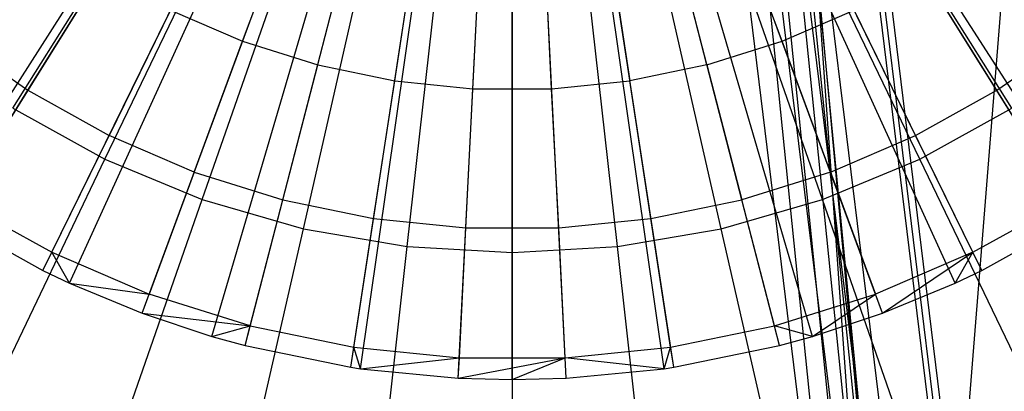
# Model space of a CAD drawing. Extents: x 0.2 to 44.2, y -21.9 to 24.
# Tile 194 of 239: x 37.134 to 39.213, y 1.475 to 2.258. Entities that reach past the tile are written whole.
import ezdxf

# ---------------------------------------------------------------- set-up
doc = ezdxf.new("R2010")
doc.units = 0
doc.header["$LTSCALE"] = 2.54
doc.layers.get('0').update_dxf_attribs({"color": 13, "linetype": 'CONTINUOUS'})

# ---------------------------------------------------------------- blocks, each defined once
blk = doc.blocks.new('GRUPUJ_2')
at = {"color": 0}
for p, q in [((32.9863, 20.0706, 7.0499), (33.9811, 21.6185, 7.5999)), ((32.9863, 20.0706, 7.0499), (33.9811, 21.6185, 7.5999)), ((33.0126, 20.054, 7.0499), (33.9859, 21.6155, 7.5999)), ((33.0126, 20.054, 7.0499), (33.9859, 21.6155, 7.5999)), ((35.393, 20.054, 7.0499), (34.4197, 21.6155, 7.5999)), ((35.393, 20.054, 7.0499), (34.4197, 21.6155, 7.5999)), ((35.4192, 20.0706, 7.0499), (34.4244, 21.6185, 7.5999)), ((35.4192, 20.0706, 7.0499), (34.4244, 21.6185, 7.5999)), ((33.2119, 19.9434, 7.0499), (34.0222, 21.5953, 7.5999)), ((33.2119, 19.9434, 7.0499), (34.0222, 21.5953, 7.5999)), ((35.1937, 19.9434, 7.0499), (34.3833, 21.5953, 7.5999)), ((35.1937, 19.9434, 7.0499), (34.3833, 21.5953, 7.5999)), ((33.2681, 19.9168, 7.0499), (34.0325, 21.5905, 7.5999)), ((33.2681, 19.9168, 7.0499), (34.0325, 21.5905, 7.5999)), ((33.4213, 19.8535, 7.0499), (34.0604, 21.579, 7.5999)), ((33.4213, 19.8535, 7.0499), (34.0604, 21.579, 7.5999)), ((34.9842, 19.8535, 7.0499), (34.3452, 21.579, 7.5999)), ((34.9842, 19.8535, 7.0499), (34.3452, 21.579, 7.5999)), ((35.1375, 19.9168, 7.0499), (34.3731, 21.5905, 7.5999)), ((35.1375, 19.9168, 7.0499), (34.3731, 21.5905, 7.5999)), ((33.5689, 19.8046, 7.0499), (34.0873, 21.57, 7.5999)), ((33.5689, 19.8046, 7.0499), (34.0873, 21.57, 7.5999)), ((33.6388, 19.7853, 7.0499), (34.1, 21.5665, 7.5999)), ((33.6388, 19.7853, 7.0499), (34.1, 21.5665, 7.5999)), ((33.8621, 19.7394, 7.0499), (34.1407, 21.5582, 7.5999)), ((33.8621, 19.7394, 7.0499), (34.1407, 21.5582, 7.5999)), ((33.8826, 19.7363, 7.0499), (34.1444, 21.5576, 7.5999)), ((33.8826, 19.7363, 7.0499), (34.1444, 21.5576, 7.5999)), ((34.0888, 19.7163, 7.0499), (34.182, 21.554, 7.5999)), ((34.0888, 19.7163, 7.0499), (34.182, 21.554, 7.5999)), ((34.2028, 19.7134, 7.0499), (34.2028, 21.5534, 7.5999)), ((34.2028, 19.7134, 7.0499), (34.2028, 21.5534, 7.5999)), ((34.3167, 19.7163, 7.0499), (34.2236, 21.554, 7.5999)), ((34.3167, 19.7163, 7.0499), (34.2236, 21.554, 7.5999)), ((34.523, 19.7363, 7.0499), (34.2611, 21.5576, 7.5999)), ((34.523, 19.7363, 7.0499), (34.2611, 21.5576, 7.5999)), ((34.5435, 19.7394, 7.0499), (34.2649, 21.5582, 7.5999)), ((34.5435, 19.7394, 7.0499), (34.2649, 21.5582, 7.5999)), ((34.7668, 19.7853, 7.0499), (34.3056, 21.5665, 7.5999)), ((34.7668, 19.7853, 7.0499), (34.3056, 21.5665, 7.5999)), ((34.8367, 19.8046, 7.0499), (34.3183, 21.57, 7.5999)), ((34.8367, 19.8046, 7.0499), (34.3183, 21.57, 7.5999)), ((33.6336, 20.4266, 7.3017), (33.7374, 20.7068, 7.3986)), ((33.6336, 20.4266, 7.3017), (33.7374, 20.7068, 7.3986)), ((34.772, 20.4266, 7.3017), (34.6682, 20.7068, 7.3986)), ((34.772, 20.4266, 7.3017), (34.6682, 20.7068, 7.3986)), ((33.792, 20.3769, 7.3017), (33.8669, 20.6662, 7.3986)), ((33.792, 20.3769, 7.3017), (33.8669, 20.6662, 7.3986)), ((34.6136, 20.3769, 7.3017), (34.5387, 20.6662, 7.3986)), ((34.6136, 20.3769, 7.3017), (34.5387, 20.6662, 7.3986)), ((33.9546, 20.3435, 7.3017), (33.9999, 20.6389, 7.3986)), ((33.9546, 20.3435, 7.3017), (33.9999, 20.6389, 7.3986)), ((34.4057, 20.6389, 7.3986), (34.451, 20.3435, 7.3017)), ((34.4057, 20.6389, 7.3986), (34.451, 20.3435, 7.3017)), ((34.1198, 20.3267, 7.3017), (34.1349, 20.6251, 7.3986)), ((34.1198, 20.3267, 7.3017), (34.1349, 20.6251, 7.3986)), ((34.2858, 20.3267, 7.3017), (34.2707, 20.6251, 7.3986)), ((34.2858, 20.3267, 7.3017), (34.2707, 20.6251, 7.3986)), ((33.1805, 20.3233, 7.19), (33.3359, 20.5726, 7.3017)), ((33.1805, 20.3233, 7.19), (33.3359, 20.5726, 7.3017)), ((35.2251, 20.3233, 7.19), (35.0697, 20.5726, 7.3017)), ((35.2251, 20.3233, 7.19), (35.0697, 20.5726, 7.3017)), ((33.481, 20.4921, 7.3017), (33.3517, 20.2283, 7.19)), ((33.481, 20.4921, 7.3017), (33.3517, 20.2283, 7.19)), ((33.481, 20.4921, 7.3017), (33.6336, 20.4266, 7.3017)), ((33.481, 20.4921, 7.3017), (33.6336, 20.4266, 7.3017)), ((34.772, 20.4266, 7.3017), (34.9245, 20.4921, 7.3017)), ((34.772, 20.4266, 7.3017), (34.9245, 20.4921, 7.3017)), ((35.0539, 20.2283, 7.19), (34.9245, 20.4921, 7.3017)), ((35.0539, 20.2283, 7.19), (34.9245, 20.4921, 7.3017)), ((33.0198, 20.4352, 7.19), (33.1805, 20.3233, 7.19)), ((33.0198, 20.4352, 7.19), (33.1805, 20.3233, 7.19)), ((35.2251, 20.3233, 7.19), (35.3858, 20.4352, 7.19)), ((35.2251, 20.3233, 7.19), (35.3858, 20.4352, 7.19)), ((33.5316, 20.1511, 7.19), (33.6336, 20.4266, 7.3017)), ((33.5316, 20.1511, 7.19), (33.6336, 20.4266, 7.3017)), ((33.6336, 20.4266, 7.3017), (33.792, 20.3769, 7.3017)), ((33.6336, 20.4266, 7.3017), (33.792, 20.3769, 7.3017)), ((34.6136, 20.3769, 7.3017), (34.772, 20.4266, 7.3017)), ((34.6136, 20.3769, 7.3017), (34.772, 20.4266, 7.3017)), ((34.874, 20.1511, 7.19), (34.772, 20.4266, 7.3017)), ((34.874, 20.1511, 7.19), (34.772, 20.4266, 7.3017)), ((33.7184, 20.0925, 7.19), (33.792, 20.3769, 7.3017)), ((33.7184, 20.0925, 7.19), (33.792, 20.3769, 7.3017)), ((33.792, 20.3769, 7.3017), (33.9546, 20.3435, 7.3017)), ((33.792, 20.3769, 7.3017), (33.9546, 20.3435, 7.3017)), ((34.6136, 20.3769, 7.3017), (34.451, 20.3435, 7.3017)), ((34.6136, 20.3769, 7.3017), (34.451, 20.3435, 7.3017)), ((34.6136, 20.3769, 7.3017), (34.6872, 20.0925, 7.19)), ((34.6136, 20.3769, 7.3017), (34.6872, 20.0925, 7.19)), ((33.9101, 20.0531, 7.19), (33.9546, 20.3435, 7.3017)), ((33.9101, 20.0531, 7.19), (33.9546, 20.3435, 7.3017)), ((33.9546, 20.3435, 7.3017), (34.1198, 20.3267, 7.3017)), ((33.9546, 20.3435, 7.3017), (34.1198, 20.3267, 7.3017)), ((34.1049, 20.0333, 7.19), (34.1198, 20.3267, 7.3017)), ((34.1049, 20.0333, 7.19), (34.1198, 20.3267, 7.3017)), ((34.1198, 20.3267, 7.3017), (34.2858, 20.3267, 7.3017)), ((34.1198, 20.3267, 7.3017), (34.2858, 20.3267, 7.3017)), ((34.2858, 20.3267, 7.3017), (34.451, 20.3435, 7.3017)), ((34.2858, 20.3267, 7.3017), (34.451, 20.3435, 7.3017)), ((34.3007, 20.0333, 7.19), (34.2858, 20.3267, 7.3017)), ((34.3007, 20.0333, 7.19), (34.2858, 20.3267, 7.3017)), ((34.4954, 20.0531, 7.19), (34.451, 20.3435, 7.3017)), ((34.4954, 20.0531, 7.19), (34.451, 20.3435, 7.3017)), ((33.0353, 20.0904, 7.07), (33.1805, 20.3233, 7.19)), ((33.0353, 20.0904, 7.07), (33.1805, 20.3233, 7.19)), ((33.1805, 20.3233, 7.19), (33.3517, 20.2283, 7.19)), ((33.1805, 20.3233, 7.19), (33.3517, 20.2283, 7.19)), ((35.0539, 20.2283, 7.19), (35.2251, 20.3233, 7.19)), ((35.0539, 20.2283, 7.19), (35.2251, 20.3233, 7.19)), ((35.3702, 20.0904, 7.07), (35.2251, 20.3233, 7.19)), ((35.3702, 20.0904, 7.07), (35.2251, 20.3233, 7.19)), ((33.2308, 19.9819, 7.07), (33.3517, 20.2283, 7.19)), ((33.2308, 19.9819, 7.07), (33.3517, 20.2283, 7.19)), ((33.5316, 20.1511, 7.19), (33.3517, 20.2283, 7.19)), ((33.5316, 20.1511, 7.19), (33.3517, 20.2283, 7.19)), ((34.874, 20.1511, 7.19), (35.0539, 20.2283, 7.19)), ((34.874, 20.1511, 7.19), (35.0539, 20.2283, 7.19)), ((35.1748, 19.9819, 7.07), (35.0539, 20.2283, 7.19)), ((35.1748, 19.9819, 7.07), (35.0539, 20.2283, 7.19)), ((33.5316, 20.1511, 7.19), (33.4363, 19.8938, 7.07)), ((33.5316, 20.1511, 7.19), (33.4363, 19.8938, 7.07)), ((33.5316, 20.1511, 7.19), (33.7184, 20.0925, 7.19)), ((33.5316, 20.1511, 7.19), (33.7184, 20.0925, 7.19)), ((34.874, 20.1511, 7.19), (34.6872, 20.0925, 7.19)), ((34.874, 20.1511, 7.19), (34.6872, 20.0925, 7.19)), ((34.874, 20.1511, 7.19), (34.9693, 19.8938, 7.07)), ((34.874, 20.1511, 7.19), (34.9693, 19.8938, 7.07)), ((33.0353, 20.0904, 7.07), (33.2308, 19.9819, 7.07)), ((33.0353, 20.0904, 7.07), (33.2308, 19.9819, 7.07)), ((33.6496, 19.8268, 7.07), (33.7184, 20.0925, 7.19)), ((33.6496, 19.8268, 7.07), (33.7184, 20.0925, 7.19)), ((33.7184, 20.0925, 7.19), (33.9101, 20.0531, 7.19)), ((33.7184, 20.0925, 7.19), (33.9101, 20.0531, 7.19)), ((34.4954, 20.0531, 7.19), (34.6872, 20.0925, 7.19)), ((34.4954, 20.0531, 7.19), (34.6872, 20.0925, 7.19)), ((34.756, 19.8268, 7.07), (34.6872, 20.0925, 7.19)), ((34.756, 19.8268, 7.07), (34.6872, 20.0925, 7.19)), ((35.1748, 19.9819, 7.07), (35.3702, 20.0904, 7.07)), ((35.1748, 19.9819, 7.07), (35.3702, 20.0904, 7.07)), ((33.0126, 20.054, 7.0499), (33.2119, 19.9434, 7.0499)), ((33.0126, 20.054, 7.0499), (33.2119, 19.9434, 7.0499)), ((33.8686, 19.7818, 7.07), (33.9101, 20.0531, 7.19)), ((33.8686, 19.7818, 7.07), (33.9101, 20.0531, 7.19)), ((33.9101, 20.0531, 7.19), (34.1049, 20.0333, 7.19)), ((33.9101, 20.0531, 7.19), (34.1049, 20.0333, 7.19)), ((34.091, 19.7592, 7.07), (34.1049, 20.0333, 7.19)), ((34.091, 19.7592, 7.07), (34.1049, 20.0333, 7.19)), ((34.1049, 20.0333, 7.19), (34.3007, 20.0333, 7.19)), ((34.1049, 20.0333, 7.19), (34.3007, 20.0333, 7.19)), ((34.3007, 20.0333, 7.19), (34.4954, 20.0531, 7.19)), ((34.3007, 20.0333, 7.19), (34.4954, 20.0531, 7.19)), ((34.3146, 19.7592, 7.07), (34.3007, 20.0333, 7.19)), ((34.3146, 19.7592, 7.07), (34.3007, 20.0333, 7.19)), ((34.537, 19.7818, 7.07), (34.4954, 20.0531, 7.19)), ((34.537, 19.7818, 7.07), (34.4954, 20.0531, 7.19)), ((35.1937, 19.9434, 7.0499), (35.393, 20.054, 7.0499)), ((35.1937, 19.9434, 7.0499), (35.393, 20.054, 7.0499)), ((33.2119, 19.9434, 7.0499), (33.2308, 19.9819, 7.07)), ((33.2119, 19.9434, 7.0499), (33.2308, 19.9819, 7.07)), ((33.2308, 19.9819, 7.07), (33.4363, 19.8938, 7.07)), ((33.2681, 19.9168, 7.0499), (33.2308, 19.9819, 7.07)), ((33.2681, 19.9168, 7.0499), (33.2308, 19.9819, 7.07)), ((33.2308, 19.9819, 7.07), (33.4363, 19.8938, 7.07)), ((35.1748, 19.9819, 7.07), (34.9693, 19.8938, 7.07)), ((35.1748, 19.9819, 7.07), (34.9693, 19.8938, 7.07)), ((34.9842, 19.8535, 7.0499), (35.1748, 19.9819, 7.07)), ((34.9842, 19.8535, 7.0499), (35.1748, 19.9819, 7.07)), ((35.1375, 19.9168, 7.0499), (35.1748, 19.9819, 7.07)), ((35.1375, 19.9168, 7.0499), (35.1748, 19.9819, 7.07)), ((35.1937, 19.9434, 7.0499), (35.1748, 19.9819, 7.07)), ((35.1937, 19.9434, 7.0499), (35.1748, 19.9819, 7.07)), ((33.2119, 19.9434, 7.0499), (33.2681, 19.9168, 7.0499)), ((33.2119, 19.9434, 7.0499), (33.2681, 19.9168, 7.0499)), ((35.1375, 19.9168, 7.0499), (35.1937, 19.9434, 7.0499)), ((35.1375, 19.9168, 7.0499), (35.1937, 19.9434, 7.0499)), ((33.2681, 19.9168, 7.0499), (33.4363, 19.8938, 7.07)), ((33.2681, 19.9168, 7.0499), (33.4363, 19.8938, 7.07)), ((33.2681, 19.9168, 7.0499), (33.4213, 19.8535, 7.0499)), ((33.2681, 19.9168, 7.0499), (33.4213, 19.8535, 7.0499)), ((34.9842, 19.8535, 7.0499), (35.1375, 19.9168, 7.0499)), ((34.9842, 19.8535, 7.0499), (35.1375, 19.9168, 7.0499)), ((33.4213, 19.8535, 7.0499), (33.4363, 19.8938, 7.07)), ((33.4213, 19.8535, 7.0499), (33.4363, 19.8938, 7.07)), ((33.6496, 19.8268, 7.07), (33.4363, 19.8938, 7.07)), ((33.6496, 19.8268, 7.07), (33.4363, 19.8938, 7.07)), ((34.756, 19.8268, 7.07), (34.9693, 19.8938, 7.07)), ((34.756, 19.8268, 7.07), (34.9693, 19.8938, 7.07)), ((34.8367, 19.8046, 7.0499), (34.9693, 19.8938, 7.07)), ((34.8367, 19.8046, 7.0499), (34.9693, 19.8938, 7.07)), ((34.9842, 19.8535, 7.0499), (34.9693, 19.8938, 7.07)), ((34.9842, 19.8535, 7.0499), (34.9693, 19.8938, 7.07)), ((33.4213, 19.8535, 7.0499), (33.6496, 19.8268, 7.07)), ((33.4213, 19.8535, 7.0499), (33.5689, 19.8046, 7.0499)), ((33.4213, 19.8535, 7.0499), (33.6496, 19.8268, 7.07)), ((33.4213, 19.8535, 7.0499), (33.5689, 19.8046, 7.0499)), ((34.8367, 19.8046, 7.0499), (34.9842, 19.8535, 7.0499)), ((34.8367, 19.8046, 7.0499), (34.9842, 19.8535, 7.0499)), ((33.5689, 19.8046, 7.0499), (33.6496, 19.8268, 7.07)), ((33.5689, 19.8046, 7.0499), (33.6496, 19.8268, 7.07)), ((33.6388, 19.7853, 7.0499), (33.6496, 19.8268, 7.07)), ((33.6388, 19.7853, 7.0499), (33.6496, 19.8268, 7.07)), ((33.6496, 19.8268, 7.07), (33.8686, 19.7818, 7.07)), ((33.6496, 19.8268, 7.07), (33.8686, 19.7818, 7.07)), ((34.537, 19.7818, 7.07), (34.756, 19.8268, 7.07)), ((34.537, 19.7818, 7.07), (34.756, 19.8268, 7.07)), ((34.7668, 19.7853, 7.0499), (34.756, 19.8268, 7.07)), ((34.8367, 19.8046, 7.0499), (34.756, 19.8268, 7.07)), ((34.8367, 19.8046, 7.0499), (34.756, 19.8268, 7.07)), ((34.7668, 19.7853, 7.0499), (34.756, 19.8268, 7.07)), ((33.5689, 19.8046, 7.0499), (33.6388, 19.7853, 7.0499)), ((33.5689, 19.8046, 7.0499), (33.6388, 19.7853, 7.0499)), ((33.6388, 19.7853, 7.0499), (33.8621, 19.7394, 7.0499)), ((33.6388, 19.7853, 7.0499), (33.8621, 19.7394, 7.0499)), ((34.5435, 19.7394, 7.0499), (34.7668, 19.7853, 7.0499)), ((34.5435, 19.7394, 7.0499), (34.7668, 19.7853, 7.0499)), ((34.7668, 19.7853, 7.0499), (34.8367, 19.8046, 7.0499)), ((34.7668, 19.7853, 7.0499), (34.8367, 19.8046, 7.0499)), ((33.8621, 19.7394, 7.0499), (33.8686, 19.7818, 7.07)), ((33.8621, 19.7394, 7.0499), (33.8686, 19.7818, 7.07)), ((33.8826, 19.7363, 7.0499), (33.8686, 19.7818, 7.07)), ((33.8686, 19.7818, 7.07), (34.091, 19.7592, 7.07)), ((33.8686, 19.7818, 7.07), (34.091, 19.7592, 7.07)), ((33.8826, 19.7363, 7.0499), (33.8686, 19.7818, 7.07)), ((34.3146, 19.7592, 7.07), (34.537, 19.7818, 7.07)), ((34.3146, 19.7592, 7.07), (34.537, 19.7818, 7.07)), ((34.523, 19.7363, 7.0499), (34.537, 19.7818, 7.07)), ((34.523, 19.7363, 7.0499), (34.537, 19.7818, 7.07)), ((34.5435, 19.7394, 7.0499), (34.537, 19.7818, 7.07)), ((34.5435, 19.7394, 7.0499), (34.537, 19.7818, 7.07)), ((33.8826, 19.7363, 7.0499), (34.091, 19.7592, 7.07)), ((33.8826, 19.7363, 7.0499), (34.091, 19.7592, 7.07)), ((34.0888, 19.7163, 7.0499), (34.3146, 19.7592, 7.07)), ((34.0888, 19.7163, 7.0499), (34.091, 19.7592, 7.07)), ((34.0888, 19.7163, 7.0499), (34.3146, 19.7592, 7.07)), ((34.0888, 19.7163, 7.0499), (34.091, 19.7592, 7.07)), ((34.091, 19.7592, 7.07), (34.3146, 19.7592, 7.07)), ((34.091, 19.7592, 7.07), (34.3146, 19.7592, 7.07)), ((34.2028, 19.7134, 7.0499), (34.3146, 19.7592, 7.07)), ((34.2028, 19.7134, 7.0499), (34.3146, 19.7592, 7.07)), ((34.523, 19.7363, 7.0499), (34.3146, 19.7592, 7.07)), ((34.3167, 19.7163, 7.0499), (34.3146, 19.7592, 7.07)), ((34.3167, 19.7163, 7.0499), (34.3146, 19.7592, 7.07)), ((34.523, 19.7363, 7.0499), (34.3146, 19.7592, 7.07)), ((33.8621, 19.7394, 7.0499), (33.8826, 19.7363, 7.0499)), ((33.8621, 19.7394, 7.0499), (33.8826, 19.7363, 7.0499)), ((33.8826, 19.7363, 7.0499), (34.0888, 19.7163, 7.0499)), ((33.8826, 19.7363, 7.0499), (34.0888, 19.7163, 7.0499)), ((34.3167, 19.7163, 7.0499), (34.523, 19.7363, 7.0499)), ((34.3167, 19.7163, 7.0499), (34.523, 19.7363, 7.0499)), ((34.523, 19.7363, 7.0499), (34.5435, 19.7394, 7.0499)), ((34.523, 19.7363, 7.0499), (34.5435, 19.7394, 7.0499)), ((34.0888, 19.7163, 7.0499), (34.2028, 19.7134, 7.0499)), ((34.0888, 19.7163, 7.0499), (34.2028, 19.7134, 7.0499)), ((34.2028, 19.7134, 7.0499), (34.3167, 19.7163, 7.0499)), ((34.2028, 19.7134, 7.0499), (34.3167, 19.7163, 7.0499))]:
    blk.add_line(p, q, dxfattribs=at)
blk = doc.blocks.new('KARO-10934_STL')
at = {"color": 0}
for p, q in [((39.2664, 3.0455, 126.2025), (39.1146, 1.1549, 126.1937)), ((39.2664, 3.0455, 126.2025), (39.1146, 1.1549, 126.1937)), ((39.0887, 1.1531, 126.1649), (38.8649, 2.9739, 126.1649)), ((39.0887, 1.1531, 126.1649), (38.8649, 2.9739, 126.1649)), ((38.8751, 2.9757, 126.1818), (39.099, 1.1538, 126.1818)), ((38.8751, 2.9757, 126.1818), (39.099, 1.1538, 126.1818)), ((39.1146, 1.1549, 126.1937), (38.8905, 2.9785, 126.1937)), ((39.1146, 1.1549, 126.1937), (38.8905, 2.9785, 126.1937)), ((38.9865, 1.1462, 125.9865), (38.7641, 2.9559, 125.9865)), ((38.9865, 1.1462, 125.9865), (38.7641, 2.9559, 125.9865)), ((38.6628, 2.9379, 125.8986), (38.8839, 1.1392, 125.8986)), ((38.6628, 2.9379, 125.8986), (38.8839, 1.1392, 125.8986)), ((38.9428, 1.1432, 125.9335), (38.721, 2.9483, 125.9335)), ((38.9428, 1.1432, 125.9335), (38.721, 2.9483, 125.9335)), ((38.5964, 2.926, 125.8858), (38.8166, 1.1346, 125.8858)), ((38.5964, 2.926, 125.8858), (38.8166, 1.1346, 125.8858)), ((38.9347, 0.8494, 124.3288), (38.7628, 2.5396, 124.3288)), ((38.9347, 0.8494, 124.3288), (38.7628, 2.5396, 124.3288)), ((38.9563, 0.8505, 124.3613), (38.7842, 2.5428, 124.3613)), ((38.9563, 0.8505, 124.3613), (38.7842, 2.5428, 124.3613)), ((38.6929, 2.5288, 124.2995), (38.8641, 0.8458, 124.2995)), ((38.6929, 2.5288, 124.2995), (38.8641, 0.8458, 124.2995)), ((38.9023, 0.8478, 124.3072), (38.7308, 2.5346, 124.3072)), ((38.9023, 0.8478, 124.3072), (38.7308, 2.5346, 124.3072)), ((38.9639, 0.8509, 124.3996), (38.8145, 2.3909, 125.9495)), ((38.8145, 2.3909, 125.9495), (38.9855, 0, 125.9495)), ((38.9639, 0.8509, 124.3996), (38.8145, 2.3909, 125.9495)), ((38.9639, 0.8509, 124.3996), (38.8145, 2.3909, 124.3996)), ((38.8145, 2.3909, 125.9495), (38.9855, 0, 125.9495)), ((38.8145, 2.3909, 124.3996), (38.9563, 0.8505, 124.3613)), ((38.9639, 0.8509, 124.3996), (38.8145, 2.3909, 124.3996)), ((38.8145, 2.3909, 124.3996), (38.9563, 0.8505, 124.3613))]:
    blk.add_line(p, q, dxfattribs=at)
blk.add_blockref('GRUPUJ_2', (3.9714, -18.2138, 12.8689), dxfattribs=at)
blk = doc.blocks.new('GRUPUJ_1')
at = {"color": 0}
for p, q in [((36.8977, 24.0119, 18.7694), (37.2417, 24.5593, 18.9556)), ((36.8977, 24.0119, 18.7694), (37.2417, 24.5593, 18.9556)), ((36.8977, 24.0119, 7.4428), (37.2417, 24.5593, 7.2565)), ((36.8977, 24.0119, 7.4428), (37.2417, 24.5593, 7.2565)), ((39.0064, 24.0119, 18.7694), (38.6624, 24.5593, 18.9556)), ((39.0064, 24.0119, 18.7694), (38.6624, 24.5593, 18.9556)), ((39.0064, 24.0119, 7.4428), (38.6624, 24.5593, 7.2565)), ((39.0064, 24.0119, 7.4428), (38.6624, 24.5593, 7.2565)), ((37.0922, 23.9044, 18.7694), (37.3728, 24.4869, 18.9556)), ((37.0922, 23.9044, 18.7694), (37.3728, 24.4869, 18.9556)), ((37.0922, 23.9044, 7.4428), (37.3728, 24.4869, 7.2565)), ((37.0922, 23.9044, 7.4428), (37.3728, 24.4869, 7.2565)), ((38.8119, 23.9044, 18.7694), (38.5313, 24.4869, 18.9556)), ((38.8119, 23.9044, 18.7694), (38.5313, 24.4869, 18.9556)), ((38.8119, 23.9044, 7.4428), (38.5313, 24.4869, 7.2565)), ((38.8119, 23.9044, 7.4428), (38.5313, 24.4869, 7.2565)), ((37.2975, 23.8193, 18.7694), (37.5111, 24.4296, 18.9556)), ((37.2975, 23.8193, 18.7694), (37.5111, 24.4296, 18.9556)), ((37.2975, 23.8193, 7.4428), (37.5111, 24.4296, 7.2565)), ((37.2975, 23.8193, 7.4428), (37.5111, 24.4296, 7.2565)), ((38.6066, 23.8193, 18.7694), (38.393, 24.4296, 18.9556)), ((38.6066, 23.8193, 18.7694), (38.393, 24.4296, 18.9556)), ((38.6066, 23.8193, 7.4428), (38.393, 24.4296, 7.2565)), ((38.6066, 23.8193, 7.4428), (38.393, 24.4296, 7.2565)), ((37.5111, 23.7578, 18.7694), (37.655, 24.3882, 18.9556)), ((37.5111, 23.7578, 18.7694), (37.655, 24.3882, 18.9556)), ((37.5111, 23.7578, 7.4428), (37.655, 24.3882, 7.2565)), ((37.5111, 23.7578, 7.4428), (37.655, 24.3882, 7.2565)), ((38.393, 23.7578, 18.7694), (38.2491, 24.3882, 18.9556)), ((38.393, 23.7578, 18.7694), (38.2491, 24.3882, 18.9556)), ((38.393, 23.7578, 7.4428), (38.2491, 24.3882, 7.2565)), ((38.393, 23.7578, 7.4428), (38.2491, 24.3882, 7.2565)), ((37.7302, 23.7206, 18.7694), (37.8026, 24.3631, 18.9556)), ((37.7302, 23.7206, 18.7694), (37.8026, 24.3631, 18.9556)), ((37.7302, 23.7206, 7.4428), (37.8026, 24.3631, 7.2565)), ((37.7302, 23.7206, 7.4428), (37.8026, 24.3631, 7.2565)), ((38.1739, 23.7206, 18.7694), (38.1015, 24.3631, 18.9556)), ((38.1739, 23.7206, 18.7694), (38.1015, 24.3631, 18.9556)), ((38.1739, 23.7206, 7.4428), (38.1015, 24.3631, 7.2565)), ((38.1739, 23.7206, 7.4428), (38.1015, 24.3631, 7.2565)), ((37.9521, 23.7081, 18.7694), (37.9521, 24.3547, 18.9556)), ((37.9521, 23.7081, 18.7694), (37.9521, 24.3547, 18.9556)), ((37.9521, 23.7081, 7.4428), (37.9521, 24.3547, 7.2565)), ((37.9521, 23.7081, 7.4428), (37.9521, 24.3547, 7.2565)), ((36.8977, 24.0119, 18.7694), (37.0922, 23.9044, 18.7694)), ((36.8977, 24.0119, 18.7694), (37.0922, 23.9044, 18.7694)), ((36.8977, 24.0119, 7.4428), (37.0922, 23.9044, 7.4428)), ((36.8977, 24.0119, 7.4428), (37.0922, 23.9044, 7.4428)), ((38.8119, 23.9044, 18.7694), (39.0064, 24.0119, 18.7694)), ((38.8119, 23.9044, 18.7694), (39.0064, 24.0119, 18.7694)), ((38.8119, 23.9044, 7.4428), (39.0064, 24.0119, 7.4428)), ((38.8119, 23.9044, 7.4428), (39.0064, 24.0119, 7.4428)), ((36.8225, 23.3443, 18.5119), (37.0922, 23.9044, 18.7694)), ((36.8225, 23.3443, 18.5119), (37.0922, 23.9044, 18.7694)), ((36.8225, 23.3443, 7.7003), (37.0922, 23.9044, 7.4428)), ((36.8225, 23.3443, 7.7003), (37.0922, 23.9044, 7.4428)), ((37.0922, 23.9044, 18.7694), (37.2975, 23.8193, 18.7694)), ((37.0922, 23.9044, 18.7694), (37.2975, 23.8193, 18.7694)), ((37.0922, 23.9044, 7.4428), (37.2975, 23.8193, 7.4428)), ((37.0922, 23.9044, 7.4428), (37.2975, 23.8193, 7.4428)), ((38.6066, 23.8193, 18.7694), (38.8119, 23.9044, 18.7694)), ((38.6066, 23.8193, 18.7694), (38.8119, 23.9044, 18.7694)), ((38.6066, 23.8193, 7.4428), (38.8119, 23.9044, 7.4428)), ((38.6066, 23.8193, 7.4428), (38.8119, 23.9044, 7.4428)), ((39.0816, 23.3443, 18.5119), (38.8119, 23.9044, 18.7694)), ((39.0816, 23.3443, 18.5119), (38.8119, 23.9044, 18.7694)), ((39.0816, 23.3443, 7.7003), (38.8119, 23.9044, 7.4428)), ((39.0816, 23.3443, 7.7003), (38.8119, 23.9044, 7.4428)), ((37.0922, 23.2326, 18.5119), (37.2975, 23.8193, 18.7694)), ((37.0922, 23.2326, 18.5119), (37.2975, 23.8193, 18.7694)), ((37.0922, 23.2326, 7.7003), (37.2975, 23.8193, 7.4428)), ((37.0922, 23.2326, 7.7003), (37.2975, 23.8193, 7.4428)), ((37.2975, 23.8193, 18.7694), (37.5111, 23.7578, 18.7694)), ((37.2975, 23.8193, 18.7694), (37.5111, 23.7578, 18.7694)), ((37.2975, 23.8193, 7.4428), (37.5111, 23.7578, 7.4428)), ((37.2975, 23.8193, 7.4428), (37.5111, 23.7578, 7.4428)), ((38.393, 23.7578, 18.7694), (38.6066, 23.8193, 18.7694)), ((38.393, 23.7578, 18.7694), (38.6066, 23.8193, 18.7694)), ((38.393, 23.7578, 7.4428), (38.6066, 23.8193, 7.4428)), ((38.393, 23.7578, 7.4428), (38.6066, 23.8193, 7.4428)), ((38.8119, 23.2326, 18.5119), (38.6066, 23.8193, 18.7694)), ((38.8119, 23.2326, 18.5119), (38.6066, 23.8193, 18.7694)), ((38.8119, 23.2326, 7.7003), (38.6066, 23.8193, 7.4428)), ((38.8119, 23.2326, 7.7003), (38.6066, 23.8193, 7.4428)), ((37.3728, 23.1518, 18.5119), (37.5111, 23.7578, 18.7694)), ((37.3728, 23.1518, 18.5119), (37.5111, 23.7578, 18.7694)), ((37.3728, 23.1518, 7.7003), (37.5111, 23.7578, 7.4428)), ((37.3728, 23.1518, 7.7003), (37.5111, 23.7578, 7.4428)), ((37.5111, 23.7578, 18.7694), (37.7302, 23.7206, 18.7694)), ((37.5111, 23.7578, 18.7694), (37.7302, 23.7206, 18.7694)), ((37.5111, 23.7578, 7.4428), (37.7302, 23.7206, 7.4428)), ((37.5111, 23.7578, 7.4428), (37.7302, 23.7206, 7.4428)), ((38.1739, 23.7206, 18.7694), (38.393, 23.7578, 18.7694)), ((38.1739, 23.7206, 18.7694), (38.393, 23.7578, 18.7694)), ((38.1739, 23.7206, 7.4428), (38.393, 23.7578, 7.4428)), ((38.1739, 23.7206, 7.4428), (38.393, 23.7578, 7.4428)), ((38.5313, 23.1518, 18.5119), (38.393, 23.7578, 18.7694)), ((38.5313, 23.1518, 18.5119), (38.393, 23.7578, 18.7694)), ((38.5313, 23.1518, 7.7003), (38.393, 23.7578, 7.4428)), ((38.5313, 23.1518, 7.7003), (38.393, 23.7578, 7.4428)), ((37.6606, 23.1029, 18.5119), (37.7302, 23.7206, 18.7694)), ((37.6606, 23.1029, 18.5119), (37.7302, 23.7206, 18.7694)), ((37.6606, 23.1029, 7.7003), (37.7302, 23.7206, 7.4428)), ((37.6606, 23.1029, 7.7003), (37.7302, 23.7206, 7.4428)), ((37.7302, 23.7206, 18.7694), (37.9521, 23.7081, 18.7694)), ((37.7302, 23.7206, 18.7694), (37.9521, 23.7081, 18.7694)), ((37.7302, 23.7206, 7.4428), (37.9521, 23.7081, 7.4428)), ((37.7302, 23.7206, 7.4428), (37.9521, 23.7081, 7.4428)), ((37.9521, 23.7081, 18.7694), (38.1739, 23.7206, 18.7694)), ((37.9521, 23.7081, 18.7694), (38.1739, 23.7206, 18.7694)), ((37.9521, 23.7081, 7.4428), (38.1739, 23.7206, 7.4428)), ((37.9521, 23.7081, 7.4428), (38.1739, 23.7206, 7.4428)), ((38.2435, 23.1029, 18.5119), (38.1739, 23.7206, 18.7694)), ((38.2435, 23.1029, 18.5119), (38.1739, 23.7206, 18.7694)), ((38.2435, 23.1029, 7.7003), (38.1739, 23.7206, 7.4428)), ((38.2435, 23.1029, 7.7003), (38.1739, 23.7206, 7.4428)), ((37.9521, 23.0865, 18.5119), (37.9521, 23.7081, 18.7694)), ((37.9521, 23.0865, 18.5119), (37.9521, 23.7081, 18.7694)), ((37.9521, 23.0865, 7.7003), (37.9521, 23.7081, 7.4428)), ((37.9521, 23.0865, 7.7003), (37.9521, 23.7081, 7.4428))]:
    blk.add_line(p, q, dxfattribs=at)
blk = doc.blocks.new('GRUPUJ_3')
at = {"color": 0}
for name, p in [('GRUPUJ_1', (0, 0)), ('KARO-10934_STL', (-0.2222, 21.9402, -1.2505))]:
    blk.add_blockref(name, p, dxfattribs=at)

msp = doc.modelspace()

# ---------------------------------------------------------------- block references
at = {"color": 0}
msp.add_blockref('GRUPUJ_3', (0.2222, -21.9402, 1.2505), dxfattribs=at)

doc.saveas('drawing.dxf')
